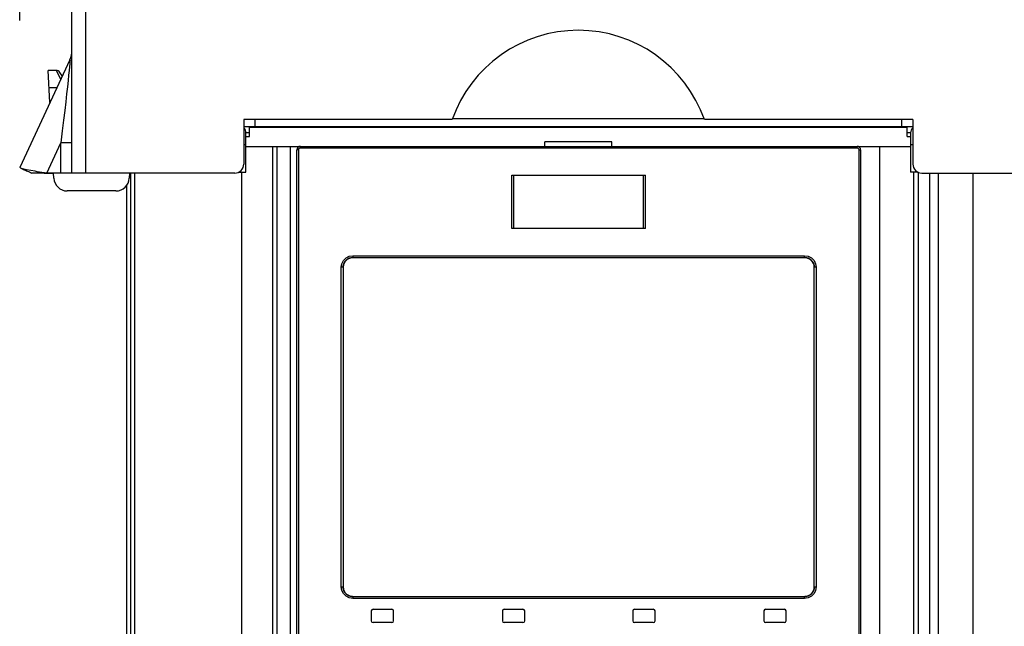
# Model space of a CAD drawing. Extents: x 0 to 594, y 0 to 420.
# Tile 17 of 110: x 94 to 116, y 268 to 282. Entities that reach past the tile are written whole.
import ezdxf

# ---------------------------------------------------------------- set-up
doc = ezdxf.new("R2010")
doc.units = 0
doc.header["$LTSCALE"] = 32.67
doc.layers.get('0').update_dxf_attribs({"linetype": 'CONTINUOUS'})
for name, color, linetype in [('CHAMFERS', 7, 'CONTINUOUS'), ('DATUM_AXIS', 7, 'CONTINUOUS'), ('ROUNDS', 7, 'CONTINUOUS')]:
    doc.layers.add(name, color=color, linetype=linetype)
doc.styles.get("Standard").update_dxf_attribs({"font": 'txt', "width": 0.8})
doc.dimstyles.get("Standard").update_dxf_attribs({"dimtxt": 2.5, "dimasz": 2.5, "dimexe": 1.25, "dimexo": 0.625, "dimtad": 1, "dimcen": 2.5, "dimazin": 3, "dimtfac": 1, "dimtmove": 0, "dimatfit": 3})

# ---------------------------------------------------------------- blocks, each defined once
blk = doc.blocks.new('_FILLED')
at = {"color": 0, "linetype": 'BYBLOCK'}
blk.add_solid([(0, 0), (-1, 0.1429), (-1, -0.1429)], dxfattribs=at)
blk = doc.blocks.new('*D9')
at = {"color": 2, "linetype": 'CONTINUOUS'}
for p, q in [((93.781, 281.726), (93.781, 307.77)), ((159.525, 280.57), (159.525, 307.77)), ((93.781, 306.77), (126.653, 306.77)), ((159.525, 306.77), (126.653, 306.77))]:
    blk.add_line(p, q, dxfattribs=at)
at = {"color": 2, "linetype": 'CONTINUOUS', "xscale": 3.5, "yscale": 3.5, "zscale": 3.5, "rotation": 180}
blk.add_blockref('_FILLED', (93.781, 306.77), dxfattribs=at)
at = {"color": 2, "linetype": 'CONTINUOUS', "xscale": 3.5, "yscale": 3.5, "zscale": 3.5}
blk.add_blockref('_FILLED', (159.525, 306.77), dxfattribs=at)
at = {"color": 5, "linetype": 'CONTINUOUS', "width": 0.8}
blk.add_text('329', height=3.5, dxfattribs=at).set_placement((122.453, 307.645))

msp = doc.modelspace()

# ---------------------------------------------------------------- linework, layer by layer
at = {"color": 7, "linetype": 'CONTINUOUS'}
for p, q in [((94.953, 278.303), (94.953, 297.703)), ((95.253, 297.703), (95.253, 278.303)), ((94.906, 280.843), (93.781, 278.43)), ((94.458, 279.882), (94.42, 280.603)), ((94.597, 280.603), (94.42, 280.603)), ((94.736, 280.479), (94.679, 280.561)), ((98.803, 279.503), (98.803, 278.503)), ((103.475, 279.503), (98.803, 279.503)), ((113.803, 279.503), (109.131, 279.503)), ((113.803, 279.503), (113.803, 278.503)), ((105.553, 278.903), (105.553, 279.003)), ((107.053, 278.903), (107.053, 279.003)), ((98.853, 278.903), (113.753, 278.903)), ((99.453, 182.322), (99.453, 278.903)), ((99.553, 253.173), (99.553, 278.903)), ((99.851, 253.173), (99.851, 278.903)), ((99.993, 253.363), (99.993, 278.823)), ((112.633, 278.823), (112.633, 253.363)), ((113.053, 278.903), (113.053, 183.022)), ((93.803, 278.413), (93.781, 278.43)), ((93.803, 278.413), (93.82, 278.406)), ((93.82, 278.406), (93.839, 278.398)), ((93.839, 278.398), (93.861, 278.389)), ((93.861, 278.389), (93.884, 278.379)), ((93.884, 278.379), (93.91, 278.368)), ((93.91, 278.368), (93.937, 278.356)), ((93.937, 278.356), (93.957, 278.347)), ((93.957, 278.347), (93.977, 278.338)), ((93.977, 278.338), (93.998, 278.329)), ((93.998, 278.329), (94.02, 278.319)), ((94.386, 278.303), (94.175, 278.334)), ((98.603, 278.303), (94.053, 278.303)), ((94.329, 278.303), (94.536, 278.303)), ((94.547, 278.188), (94.541, 278.303)), ((96.242, 278.303), (96.238, 278.193)), ((96.353, 278.303), (96.353, 182.322)), ((104.813, 277.059), (104.813, 278.259)), ((104.813, 278.259), (107.813, 278.259)), ((107.813, 277.059), (107.813, 278.259)), ((113.919, 278.323), (113.919, 182.322)), ((114.003, 278.303), (158.92, 278.303)), ((115.147, 278.303), (115.147, 182.322)), ((95.938, 277.903), (94.847, 277.903)), ((107.813, 277.059), (104.813, 277.059)), ((101.248, 276.413), (101.253, 276.413)), ((101.253, 276.413), (111.373, 276.413)), ((101.033, 276.193), (101.033, 269.033)), ((111.593, 276.198), (111.593, 276.193)), ((111.593, 269.033), (111.593, 276.193)), ((101.033, 269.028), (101.033, 269.033)), ((111.373, 268.813), (101.253, 268.813)), ((111.378, 268.813), (111.373, 268.813)), ((101.663, 268.493), (101.663, 268.273)), ((101.703, 268.533), (102.123, 268.533)), ((102.163, 268.273), (102.163, 268.493)), ((104.603, 268.493), (104.603, 268.273)), ((104.643, 268.533), (105.063, 268.533)), ((105.103, 268.273), (105.103, 268.493)), ((107.523, 268.493), (107.523, 268.273)), ((107.563, 268.533), (107.983, 268.533)), ((108.023, 268.273), (108.023, 268.493)), ((110.463, 268.493), (110.463, 268.273)), ((110.503, 268.533), (110.923, 268.533)), ((110.963, 268.273), (110.963, 268.493)), ((102.123, 268.233), (101.703, 268.233)), ((105.063, 268.233), (104.643, 268.233)), ((107.983, 268.233), (107.563, 268.233)), ((110.923, 268.233), (110.503, 268.233))]:
    msp.add_line(p, q, dxfattribs=at)
at = {"color": 9, "linetype": 'CONTINUOUS'}
for p, q in [((94.597, 280.603), (94.702, 280.404)), ((94.611, 280.21), (94.441, 280.21)), ((94.386, 278.303), (94.703, 278.984)), ((94.703, 278.303), (94.703, 278.984)), ((94.953, 278.984), (94.703, 278.984)), ((100.029, 278.823), (99.993, 278.823)), ((100.029, 278.823), (100.029, 253.363)), ((112.558, 278.863), (100.069, 278.863)), ((112.598, 253.363), (112.598, 278.823)), ((112.598, 278.823), (112.633, 278.823)), ((98.753, 278.323), (98.753, 182.322)), ((104.861, 277.059), (104.861, 278.259)), ((107.765, 277.059), (107.765, 278.259)), ((114.173, 278.303), (114.173, 182.322)), ((114.367, 278.303), (114.367, 182.322)), ((101.249, 276.453), (111.377, 276.453)), ((100.989, 269.033), (100.989, 276.193)), ((101.033, 276.193), (100.989, 276.193)), ((111.637, 276.193), (111.593, 276.193)), ((111.637, 276.193), (111.637, 269.033)), ((100.989, 269.033), (101.033, 269.033)), ((111.593, 269.033), (111.637, 269.033)), ((111.377, 268.773), (101.249, 268.773))]:
    msp.add_line(p, q, dxfattribs=at)
for points in [[(94.906, 280.843), (94.908, 280.843), (94.909, 280.83), (94.908, 280.801), (94.904, 280.753), (94.898, 280.687), (94.89, 280.601), (94.879, 280.498), (94.866, 280.376), (94.851, 280.237), (94.833, 280.079), (94.812, 279.903), (94.79, 279.706), (94.764, 279.488), (94.735, 279.248), (94.703, 278.984)], [(100.069, 278.863), (100.049, 278.858), (100.034, 278.843), (100.029, 278.823)], [(100.073, 278.903), (100.071, 278.898), (100.069, 278.883), (100.069, 278.863)], [(112.558, 278.863), (112.557, 278.884), (112.555, 278.898), (112.553, 278.903)], [(112.598, 278.823), (112.592, 278.843), (112.578, 278.858), (112.558, 278.863)], [(100.989, 276.193), (101.002, 276.273), (101.039, 276.346), (101.097, 276.404), (101.17, 276.441), (101.249, 276.453)], [(101.249, 276.453), (101.25, 276.433), (101.251, 276.418), (101.253, 276.413)], [(111.373, 276.413), (111.375, 276.419), (111.376, 276.434), (111.377, 276.453)], [(111.377, 276.453), (111.456, 276.441), (111.529, 276.404), (111.588, 276.346), (111.624, 276.273), (111.637, 276.193)], [(101.249, 268.773), (101.17, 268.786), (101.097, 268.823), (101.039, 268.881), (101.002, 268.954), (100.989, 269.033)], [(111.637, 269.033), (111.624, 268.954), (111.587, 268.881), (111.529, 268.823), (111.456, 268.786), (111.377, 268.773)], [(101.253, 268.813), (101.251, 268.808), (101.25, 268.793), (101.249, 268.773)], [(111.377, 268.773), (111.376, 268.794), (111.375, 268.808), (111.373, 268.813)]]:
    msp.add_lwpolyline(points, dxfattribs=at)
at = {"color": 7, "linetype": 'CONTINUOUS'}
for points in [[(94.175, 278.334), (94.125, 278.343), (93.932, 278.378), (93.816, 278.408), (93.803, 278.413)], [(94.02, 278.319), (94.042, 278.308), (94.053, 278.303)], [(101.072, 276.319), (101.075, 276.323), (101.079, 276.328), (101.082, 276.332), (101.086, 276.336), (101.09, 276.34), (101.093, 276.345), (101.097, 276.349), (101.101, 276.352), (101.105, 276.356), (101.109, 276.36), (101.114, 276.364), (101.118, 276.367), (101.123, 276.37)], [(101.123, 276.37), (101.127, 276.374), (101.132, 276.377), (101.137, 276.38), (101.141, 276.383), (101.146, 276.386), (101.151, 276.388), (101.156, 276.391), (101.158, 276.392)], [(101.158, 276.392), (101.161, 276.393), (101.166, 276.395), (101.171, 276.398), (101.177, 276.4), (101.182, 276.401)], [(101.182, 276.401), (101.187, 276.403), (101.193, 276.405), (101.198, 276.406), (101.204, 276.408), (101.209, 276.409), (101.213, 276.41)], [(101.213, 276.41), (101.215, 276.41), (101.22, 276.411), (101.226, 276.412), (101.231, 276.412), (101.237, 276.413), (101.242, 276.413), (101.248, 276.413)], [(111.373, 276.413), (111.378, 276.413), (111.384, 276.413), (111.389, 276.413), (111.395, 276.412), (111.401, 276.412), (111.406, 276.411), (111.409, 276.41)], [(111.409, 276.41), (111.412, 276.41), (111.417, 276.409), (111.423, 276.408), (111.428, 276.406), (111.433, 276.405), (111.439, 276.403)], [(111.439, 276.403), (111.444, 276.401), (111.449, 276.4), (111.455, 276.398), (111.46, 276.395), (111.464, 276.393)], [(111.464, 276.393), (111.465, 276.393), (111.47, 276.391), (111.475, 276.388), (111.48, 276.386), (111.485, 276.383), (111.49, 276.38), (111.494, 276.377), (111.499, 276.374)], [(111.499, 276.374), (111.504, 276.37), (111.508, 276.367), (111.512, 276.363), (111.517, 276.36), (111.521, 276.356), (111.525, 276.352), (111.529, 276.348), (111.533, 276.345), (111.537, 276.34), (111.54, 276.336), (111.544, 276.332), (111.547, 276.328), (111.551, 276.323)], [(101.033, 276.193), (101.033, 276.198), (101.033, 276.204), (101.034, 276.209), (101.034, 276.215), (101.035, 276.221), (101.035, 276.226), (101.036, 276.228)], [(101.036, 276.228), (101.036, 276.231), (101.037, 276.237), (101.039, 276.242), (101.04, 276.248), (101.041, 276.253), (101.043, 276.259)], [(101.043, 276.259), (101.045, 276.264), (101.047, 276.269), (101.049, 276.274), (101.051, 276.279), (101.053, 276.285), (101.055, 276.29), (101.058, 276.295), (101.06, 276.299), (101.063, 276.304), (101.066, 276.309), (101.069, 276.314), (101.072, 276.319)], [(111.551, 276.323), (111.554, 276.318), (111.557, 276.314), (111.56, 276.309), (111.563, 276.304), (111.566, 276.299), (111.568, 276.295), (111.571, 276.29), (111.573, 276.285), (111.575, 276.279), (111.578, 276.274), (111.58, 276.269), (111.581, 276.264)], [(111.581, 276.264), (111.583, 276.259), (111.585, 276.253), (111.586, 276.248), (111.587, 276.242), (111.589, 276.237), (111.59, 276.232)], [(111.59, 276.232), (111.59, 276.231), (111.591, 276.226), (111.591, 276.221), (111.592, 276.215), (111.592, 276.209), (111.593, 276.204), (111.593, 276.198)], [(101.037, 268.994), (101.036, 268.995), (101.035, 269), (101.035, 269.006), (101.034, 269.011), (101.034, 269.017), (101.033, 269.023), (101.033, 269.028)], [(101.045, 268.963), (101.043, 268.968), (101.041, 268.973), (101.04, 268.979), (101.039, 268.984), (101.037, 268.99), (101.037, 268.994)], [(101.075, 268.903), (101.072, 268.908), (101.069, 268.913), (101.066, 268.917), (101.063, 268.922), (101.06, 268.927), (101.058, 268.932), (101.055, 268.937), (101.053, 268.942), (101.051, 268.947), (101.049, 268.952), (101.047, 268.957), (101.045, 268.963)], [(101.127, 268.853), (101.123, 268.856), (101.118, 268.86), (101.114, 268.863), (101.109, 268.867), (101.105, 268.87), (101.101, 268.874), (101.097, 268.878), (101.093, 268.882), (101.09, 268.886), (101.086, 268.89), (101.082, 268.895), (101.079, 268.899), (101.075, 268.903)], [(101.162, 268.833), (101.161, 268.833), (101.156, 268.836), (101.151, 268.838), (101.146, 268.841), (101.141, 268.844), (101.137, 268.847), (101.132, 268.85), (101.127, 268.853)], [(111.503, 268.856), (111.499, 268.853), (111.494, 268.85), (111.49, 268.847), (111.485, 268.844), (111.48, 268.841), (111.475, 268.838), (111.47, 268.836), (111.468, 268.835)], [(111.554, 268.908), (111.551, 268.903), (111.547, 268.899), (111.544, 268.895), (111.54, 268.89), (111.537, 268.886), (111.533, 268.882), (111.529, 268.878), (111.525, 268.874), (111.521, 268.87), (111.517, 268.867), (111.512, 268.863), (111.508, 268.859), (111.503, 268.856)], [(111.583, 268.968), (111.581, 268.963), (111.58, 268.957), (111.578, 268.952), (111.575, 268.947), (111.573, 268.942), (111.571, 268.937), (111.568, 268.932), (111.566, 268.927), (111.563, 268.922), (111.56, 268.917), (111.557, 268.913), (111.554, 268.908)], [(111.59, 268.998), (111.59, 268.995), (111.589, 268.99), (111.587, 268.984), (111.586, 268.979), (111.585, 268.973), (111.583, 268.968)], [(111.593, 269.033), (111.593, 269.028), (111.593, 269.023), (111.592, 269.017), (111.592, 269.011), (111.591, 269.006), (111.591, 269), (111.59, 268.998)], [(101.187, 268.823), (101.182, 268.825), (101.177, 268.827), (101.171, 268.829), (101.166, 268.831), (101.162, 268.833)], [(101.217, 268.816), (101.215, 268.817), (101.209, 268.818), (101.204, 268.819), (101.198, 268.82), (101.193, 268.822), (101.187, 268.823)], [(101.253, 268.813), (101.248, 268.813), (101.242, 268.814), (101.237, 268.814), (101.231, 268.814), (101.226, 268.815), (101.22, 268.816), (101.217, 268.816)], [(111.413, 268.817), (111.412, 268.817), (111.406, 268.816), (111.401, 268.815), (111.395, 268.814), (111.389, 268.814), (111.384, 268.814), (111.378, 268.813)], [(111.444, 268.825), (111.439, 268.823), (111.433, 268.822), (111.428, 268.82), (111.423, 268.819), (111.417, 268.818), (111.413, 268.817)], [(111.468, 268.835), (111.465, 268.833), (111.46, 268.831), (111.455, 268.829), (111.449, 268.827), (111.444, 268.825)]]:
    msp.add_lwpolyline(points, dxfattribs=at)
for centre, radius, start, end in [((106.303, 278.503), 3, 19.4712, 160.5288), ((94.453, 281.054), 0.5, 335, 359.7455), ((94.597, 280.503), 0.1, 35, 90), ((100.073, 278.823), 0.08, 90, 180), ((112.553, 278.823), 0.08, 0, 90), ((98.603, 278.503), 0.2, 270, 360), ((114.003, 278.503), 0.2, 180, 270), ((94.847, 278.203), 0.3, 183, 270), ((95.938, 278.203), 0.3, 270, 358), ((101.253, 276.193), 0.22, 90, 180), ((111.373, 276.193), 0.22, 0, 90), ((101.253, 269.033), 0.22, 180, 270), ((111.373, 269.033), 0.22, 270, 360), ((101.703, 268.493), 0.04, 90, 180), ((102.123, 268.493), 0.04, 0, 90), ((104.643, 268.493), 0.04, 90, 180), ((105.063, 268.493), 0.04, 0, 90), ((107.563, 268.493), 0.04, 90, 180), ((107.983, 268.493), 0.04, 0, 90), ((110.503, 268.493), 0.04, 90, 180), ((110.923, 268.493), 0.04, 0, 90), ((101.703, 268.273), 0.04, 180, 270), ((102.123, 268.273), 0.04, 270, 360), ((104.643, 268.273), 0.04, 180, 270), ((105.063, 268.273), 0.04, 270, 360), ((107.563, 268.273), 0.04, 180, 270), ((107.983, 268.273), 0.04, 270, 360), ((110.503, 268.273), 0.04, 180, 270), ((110.923, 268.273), 0.04, 270, 360)]:
    msp.add_arc(centre, radius, start, end, dxfattribs=at)
at = {"layer": 'CHAMFERS', "color": 7, "linetype": 'CONTINUOUS'}
for p, q in [((96.242, 278.298), (96.263, 278.298)), ((96.263, 278.303), (96.263, 182.322)), ((96.173, 278.018), (96.173, 182.347))]:
    msp.add_line(p, q, dxfattribs=at)
at = {"layer": 'DATUM_AXIS', "color": 9, "linetype": 'CONTINUOUS'}
for p, q in [((99.053, 279.503), (99.053, 279.323)), ((113.553, 279.323), (113.553, 279.503)), ((98.803, 279.346), (113.803, 279.346)), ((98.933, 279.208), (98.853, 279.208)), ((113.753, 279.208), (113.673, 279.208)), ((98.853, 278.934), (98.803, 278.934)), ((113.803, 278.934), (113.753, 278.934))]:
    msp.add_line(p, q, dxfattribs=at)
at = {"layer": 'DATUM_AXIS', "color": 7, "linetype": 'CONTINUOUS'}
for p, q in [((103.485, 279.523), (109.121, 279.523)), ((98.933, 279.123), (98.933, 279.323)), ((113.673, 279.323), (98.933, 279.323)), ((113.673, 279.123), (113.673, 279.323)), ((98.853, 278.323), (98.853, 279.208)), ((98.853, 279.123), (98.933, 279.123)), ((107.053, 279.003), (105.553, 279.003)), ((113.673, 279.123), (113.753, 279.123)), ((113.753, 279.208), (113.753, 278.323)), ((98.687, 278.323), (98.853, 278.323)), ((113.919, 278.323), (113.753, 278.323))]:
    msp.add_line(p, q, dxfattribs=at)
for centre, start, end in [((98.713, 279.208), 359.9996, 49.4018), ((113.893, 279.208), 130.5982, 180.0004)]:
    msp.add_arc(centre, 0.14, start, end, dxfattribs=at)
at = {"layer": 'ROUNDS', "color": 7, "linetype": 'CONTINUOUS'}
msp.add_line((113.819, 278.323), (113.819, 182.122), dxfattribs=at)

# ---------------------------------------------------------------- dimensions: what is measured, and where the dimension line sits
at = {"color": 2, "linetype": 'CONTINUOUS'}
dim = msp.add_linear_dim(base=(159.525, 306.77), p1=(93.781, 281.726), p2=(159.525, 280.57), dimstyle='Standard', dxfattribs=at)
dim.commit()
dim.dimension.update_dxf_attribs({"geometry": '*D9', "text_midpoint": (126.653, 309.395), "dimtype": 128})

doc.saveas('drawing.dxf')
